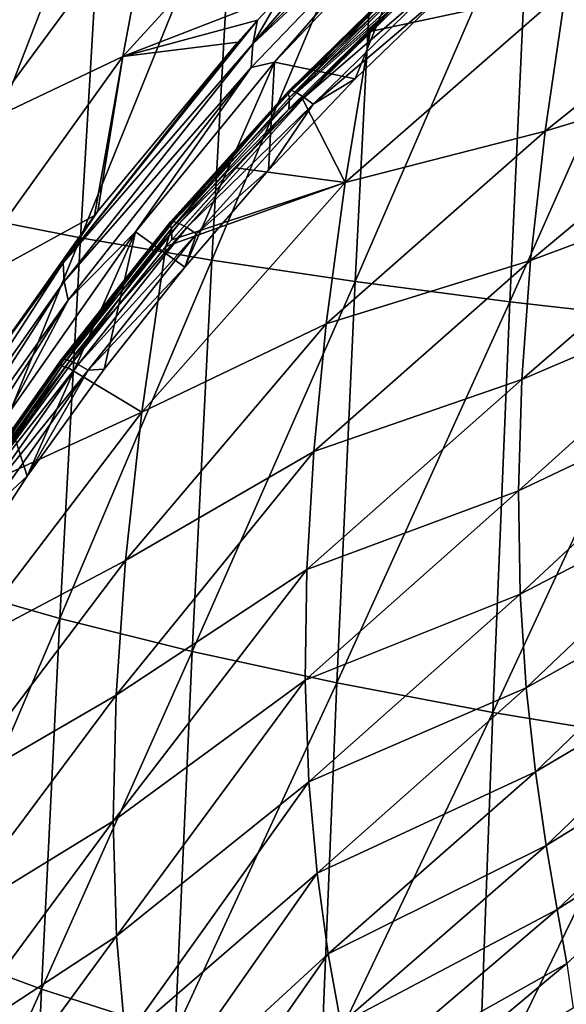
# Model space of a CAD drawing. Header units: metres. Extents: x -25 to 70, y -236 to 25.
# Tile 177 of 256: x -12.72 to -9.24, y -181.31 to -175.05. Entities that reach past the tile are written whole.
import ezdxf

# ---------------------------------------------------------------- set-up
doc = ezdxf.new("R2010")
doc.units = ezdxf.units.M
doc.layers.add('solid_10481002', color=7, linetype='CONTINUOUS')

msp = doc.modelspace()

# ---------------------------------------------------------------- linework, layer by layer
at = {"layer": 'solid_10481002'}
for points in [[(-11.235451, -175.202896, 328.493103), (-10.365272, -174.186722, 328.291107), (-9.886491, -173.815659, 328.145447)], [(-11.235451, -175.202896, 328.493103), (-9.886491, -173.815659, 328.145447), (-9.941196, -173.990875, 328.14679)], [(-12.185179, -173.957748, 353.097534), (-12.937473, -173.882095, 352.051025), (-13.08757, -176.287659, 352.104095)], [(-12.33135, -176.435959, 353.171631), (-12.185179, -173.957748, 353.097534), (-13.08757, -176.287659, 352.104095)], [(-11.356057, -174.030472, 354.08606), (-12.185179, -173.957748, 353.097534), (-12.33135, -176.435959, 353.171631)], [(-12.061712, -175.283478, 329.203918), (-10.881175, -173.988937, 328.770508), (-11.056684, -174.891174, 328.479645)], [(-12.061712, -175.283478, 329.203918), (-11.864512, -174.227493, 329.517975), (-10.881175, -173.988937, 328.770508)], [(-11.496517, -176.578415, 354.182556), (-11.356057, -174.030472, 354.08606), (-12.33135, -176.435959, 353.171631)], [(-10.452814, -174.099823, 355.008942), (-11.356057, -174.030472, 354.08606), (-11.496517, -176.578415, 354.182556)], [(-11.247622, -175.353333, 328.48822), (-9.941196, -173.990875, 328.14679), (-11.09893, -175.318802, 328.465881)], [(-11.235451, -175.202896, 328.493103), (-9.941196, -173.990875, 328.14679), (-11.247622, -175.353333, 328.48822)], [(-9.941196, -173.990875, 328.14679), (-10.133453, -174.299957, 328.210571), (-11.09893, -175.318802, 328.465881)], [(-10.585642, -176.714111, 355.128571), (-10.452814, -174.099823, 355.008942), (-11.496517, -176.578415, 354.182556)], [(-9.480021, -174.165436, 355.858612), (-10.452814, -174.099823, 355.008942), (-10.585642, -176.714111, 355.128571)], [(-9.603325, -176.842239, 356.001373), (-9.480021, -174.165436, 355.858612), (-10.585642, -176.714111, 355.128571)], [(-8.442747, -174.226944, 356.627533), (-9.480021, -174.165436, 355.858612), (-9.603325, -176.842239, 356.001373)], [(-12.958173, -175.708542, 330.002106), (-11.864512, -174.227493, 329.517975), (-12.061712, -175.283478, 329.203918)], [(-12.958173, -175.708542, 330.002106), (-12.757849, -174.576141, 330.313995), (-11.864512, -174.227493, 329.517975)], [(-11.235451, -175.202896, 328.493103), (-11.056684, -174.891174, 328.479645), (-10.365272, -174.186722, 328.291107)], [(-8.554709, -176.96199, 356.792664), (-8.442747, -174.226944, 356.627533), (-9.603325, -176.842239, 356.001373)], [(-10.586791, -175.425415, 328.492615), (-11.09893, -175.318802, 328.465881), (-10.133453, -174.299957, 328.210571)], [(-10.016653, -174.875198, 328.354706), (-10.586791, -175.425415, 328.492615), (-10.133453, -174.299957, 328.210571)], [(-9.379774, -175.757416, 326.79071), (-7.87407, -174.549835, 326.642731), (-7.970301, -175.327225, 326.23172)], [(-9.379774, -175.757416, 326.79071), (-9.248261, -174.857407, 327.22049), (-7.87407, -174.549835, 326.642731)], [(-11.01334, -175.515305, 328.194489), (-11.008337, -175.501663, 328.267975), (-10.20585, -174.714767, 328.07077)], [(-10.210549, -174.728104, 327.997192), (-11.01334, -175.515305, 328.194489), (-10.20585, -174.714767, 328.07077)], [(-11.003226, -175.543396, 328.121002), (-11.01334, -175.515305, 328.194489), (-10.210549, -174.728104, 327.997192)], [(-10.20585, -174.714767, 328.07077), (-11.008337, -175.501663, 328.267975), (-10.188879, -174.714935, 328.143677)], [(-11.008337, -175.501663, 328.267975), (-10.990272, -175.500763, 328.340607), (-10.188879, -174.714935, 328.143677)], [(-10.201049, -174.75679, 327.923889), (-11.003226, -175.543396, 328.121002), (-10.210549, -174.728104, 327.997192)], [(-10.188879, -174.714935, 328.143677), (-10.990272, -175.500763, 328.340607), (-10.158123, -174.730545, 328.214783)], [(-10.990272, -175.500763, 328.340607), (-10.957531, -175.51442, 328.411224), (-10.158123, -174.730545, 328.214783)], [(-10.158123, -174.730545, 328.214783), (-10.957531, -175.51442, 328.411224), (-10.113762, -174.762619, 328.279083)], [(-10.2061, -174.828461, 327.863007), (-11.003226, -175.543396, 328.121002), (-10.201049, -174.75679, 327.923889)], [(-10.957531, -175.51442, 328.411224), (-10.910307, -175.543701, 328.474823), (-10.113762, -174.762619, 328.279083)], [(-10.113762, -174.762619, 328.279083), (-10.910307, -175.543701, 328.474823), (-10.060139, -174.809021, 328.326416)], [(-10.2061, -174.828461, 327.863007), (-10.923477, -175.548599, 328.028351), (-11.007608, -175.618195, 328.060913)], [(-10.2061, -174.828461, 327.863007), (-11.007608, -175.618195, 328.060913), (-11.003226, -175.543396, 328.121002)], [(-10.2061, -174.828461, 327.863007), (-10.491576, -175.124435, 327.915344), (-10.923477, -175.548599, 328.028351)], [(-10.910307, -175.543701, 328.474823), (-10.853224, -175.5867, 328.521301), (-10.060139, -174.809021, 328.326416)], [(-10.060139, -174.809021, 328.326416), (-10.853224, -175.5867, 328.521301), (-10.016653, -174.875198, 328.354706)], [(-10.649446, -176.08461, 327.510468), (-9.248261, -174.857407, 327.22049), (-9.379774, -175.757416, 326.79071)], [(-10.649446, -176.08461, 327.510468), (-10.491576, -175.124435, 327.915344), (-9.248261, -174.857407, 327.22049)], [(-10.2061, -174.828461, 327.863007), (-10.201654, -174.855438, 327.843689), (-10.491576, -175.124435, 327.915344)], [(-10.491576, -175.124435, 327.915344), (-10.201654, -174.855438, 327.843689), (-9.248261, -174.857407, 327.22049)], [(-12.061712, -175.283478, 329.203918), (-11.056684, -174.891174, 328.479645), (-11.206007, -175.053329, 328.52301)], [(-11.235451, -175.202896, 328.493103), (-11.206007, -175.053329, 328.52301), (-11.056684, -174.891174, 328.479645)], [(-10.853224, -175.5867, 328.521301), (-10.586791, -175.425415, 328.492615), (-10.016653, -174.875198, 328.354706)], [(-12.441805, -176.594635, 328.909241), (-11.332293, -175.193481, 328.560455), (-11.206007, -175.053329, 328.52301)], [(-12.441805, -176.594635, 328.909241), (-11.206007, -175.053329, 328.52301), (-11.235451, -175.202896, 328.493103)], [(-11.332293, -175.193481, 328.560455), (-12.061712, -175.283478, 329.203918), (-11.206007, -175.053329, 328.52301)], [(-10.923477, -175.548599, 328.028351), (-10.491576, -175.124435, 327.915344), (-10.649446, -176.08461, 327.510468)], [(-12.441805, -176.594635, 328.909241), (-12.219783, -176.265762, 328.846924), (-11.332293, -175.193481, 328.560455)], [(-12.441805, -176.594635, 328.909241), (-11.235451, -175.202896, 328.493103), (-12.433877, -176.713943, 328.871765)], [(-12.433877, -176.713943, 328.871765), (-11.235451, -175.202896, 328.493103), (-11.247622, -175.353333, 328.48822)], [(-11.332293, -175.193481, 328.560455), (-12.219783, -176.265762, 328.846924), (-12.061712, -175.283478, 329.203918)], [(-13.142785, -176.788742, 329.654449), (-12.061712, -175.283478, 329.203918), (-12.2422, -176.295044, 328.854736)], [(-13.142785, -176.788742, 329.654449), (-12.958173, -175.708542, 330.002106), (-12.061712, -175.283478, 329.203918)], [(-12.219783, -176.265762, 328.846924), (-12.2422, -176.295044, 328.854736), (-12.061712, -175.283478, 329.203918)], [(-12.433877, -176.713943, 328.871765), (-11.247622, -175.353333, 328.48822), (-12.409243, -176.833359, 328.8591)], [(-12.409243, -176.833359, 328.8591), (-11.247622, -175.353333, 328.48822), (-11.980522, -176.398712, 328.736511)], [(-11.668466, -176.62207, 328.79248), (-11.980522, -176.398712, 328.736511), (-11.09893, -175.318802, 328.465881)], [(-11.247622, -175.353333, 328.48822), (-11.09893, -175.318802, 328.465881), (-11.980522, -176.398712, 328.736511)], [(-11.137096, -176.006989, 328.638336), (-11.668466, -176.62207, 328.79248), (-11.09893, -175.318802, 328.465881)], [(-10.586791, -175.425415, 328.492615), (-11.137096, -176.006989, 328.638336), (-11.09893, -175.318802, 328.465881)], [(-9.472027, -176.58136, 326.307007), (-7.970301, -175.327225, 326.23172), (-8.035292, -176.044266, 325.775574)], [(-9.472027, -176.58136, 326.307007), (-9.379774, -175.757416, 326.79071), (-7.970301, -175.327225, 326.23172)], [(-10.853224, -175.5867, 328.521301), (-11.137096, -176.006989, 328.638336), (-10.586791, -175.425415, 328.492615)], [(-11.763504, -176.349197, 328.403442), (-11.758224, -176.335251, 328.476868), (-11.008337, -175.501663, 328.267975)], [(-11.01334, -175.515305, 328.194489), (-11.763504, -176.349197, 328.403442), (-11.008337, -175.501663, 328.267975)], [(-11.752831, -176.376663, 328.329834), (-11.763504, -176.349197, 328.403442), (-11.01334, -175.515305, 328.194489)], [(-11.758224, -176.335251, 328.476868), (-11.73916, -176.333252, 328.549225), (-10.990272, -175.500763, 328.340607)], [(-11.008337, -175.501663, 328.267975), (-11.758224, -176.335251, 328.476868), (-10.990272, -175.500763, 328.340607)], [(-11.003226, -175.543396, 328.121002), (-11.752831, -176.376663, 328.329834), (-11.01334, -175.515305, 328.194489)], [(-11.007608, -175.618195, 328.060913), (-11.752831, -176.376663, 328.329834), (-11.003226, -175.543396, 328.121002)], [(-10.990272, -175.500763, 328.340607), (-11.73916, -176.333252, 328.549225), (-10.957531, -175.51442, 328.411224)], [(-11.73916, -176.333252, 328.549225), (-11.704607, -176.344879, 328.619324), (-10.957531, -175.51442, 328.411224)], [(-10.957531, -175.51442, 328.411224), (-11.704607, -176.344879, 328.619324), (-10.910307, -175.543701, 328.474823)], [(-11.704607, -176.344879, 328.619324), (-11.654771, -176.371246, 328.68222), (-10.910307, -175.543701, 328.474823)], [(-10.910307, -175.543701, 328.474823), (-11.654771, -176.371246, 328.68222), (-10.853224, -175.5867, 328.521301)], [(-11.344277, -175.991089, 328.146423), (-10.923477, -175.548599, 328.028351), (-10.649446, -176.08461, 327.510468)], [(-11.007608, -175.618195, 328.060913), (-10.923477, -175.548599, 328.028351), (-11.344277, -175.991089, 328.146423)], [(-11.654771, -176.371246, 328.68222), (-11.594528, -176.410751, 328.727814), (-10.853224, -175.5867, 328.521301)], [(-10.853224, -175.5867, 328.521301), (-11.594528, -176.410751, 328.727814), (-11.137096, -176.006989, 328.638336)], [(-11.007608, -175.618195, 328.060913), (-11.751703, -176.449722, 328.268982), (-11.752831, -176.376663, 328.329834)], [(-11.007608, -175.618195, 328.060913), (-11.344277, -175.991089, 328.146423), (-11.751703, -176.449722, 328.268982)], [(-10.769198, -176.9823, 327.047241), (-9.379774, -175.757416, 326.79071), (-9.472027, -176.58136, 326.307007)], [(-10.769198, -176.9823, 327.047241), (-10.649446, -176.08461, 327.510468), (-9.379774, -175.757416, 326.79071)], [(-11.751703, -176.449722, 328.268982), (-11.344277, -175.991089, 328.146423), (-10.649446, -176.08461, 327.510468)], [(-11.594528, -176.410751, 328.727814), (-11.668466, -176.62207, 328.79248), (-11.137096, -176.006989, 328.638336)], [(-9.527681, -177.336716, 325.776764), (-8.035292, -176.044266, 325.775574), (-8.071902, -176.714462, 325.270203)], [(-9.527681, -177.336716, 325.776764), (-9.472027, -176.58136, 326.307007), (-8.035292, -176.044266, 325.775574)], [(-11.941447, -177.544083, 327.797821), (-10.649446, -176.08461, 327.510468), (-10.769198, -176.9823, 327.047241)], [(-11.941447, -177.544083, 327.797821), (-11.788067, -176.492203, 328.280334), (-10.649446, -176.08461, 327.510468)], [(-11.788067, -176.492203, 328.280334), (-11.751703, -176.449722, 328.268982), (-10.649446, -176.08461, 327.510468)], [(-12.33135, -176.435959, 353.171631), (-13.08757, -176.287659, 352.104095), (-13.224577, -178.638412, 352.039398)], [(-13.142785, -176.788742, 329.654449), (-12.2422, -176.295044, 328.854736), (-13.039321, -177.419815, 329.155151)], [(-12.441805, -176.594635, 328.909241), (-13.039321, -177.419815, 329.155151), (-12.2422, -176.295044, 328.854736)], [(-12.441805, -176.594635, 328.909241), (-12.2422, -176.295044, 328.854736), (-12.219783, -176.265762, 328.846924)], [(-12.459829, -177.225067, 328.622955), (-12.454302, -177.210831, 328.696289), (-11.758224, -176.335251, 328.476868)], [(-11.763504, -176.349197, 328.403442), (-12.459829, -177.225067, 328.622955), (-11.758224, -176.335251, 328.476868)], [(-12.448655, -177.251923, 328.549164), (-12.459829, -177.225067, 328.622955), (-11.763504, -176.349197, 328.403442)], [(-12.454302, -177.210831, 328.696289), (-12.434341, -177.207687, 328.768372), (-11.73916, -176.333252, 328.549225)], [(-11.758224, -176.335251, 328.476868), (-12.454302, -177.210831, 328.696289), (-11.73916, -176.333252, 328.549225)], [(-11.752831, -176.376663, 328.329834), (-12.448655, -177.251923, 328.549164), (-11.763504, -176.349197, 328.403442)], [(-11.73916, -176.333252, 328.549225), (-12.434341, -177.207687, 328.768372), (-11.704607, -176.344879, 328.619324)], [(-12.434341, -177.207687, 328.768372), (-12.398168, -177.217285, 328.837952), (-11.704607, -176.344879, 328.619324)], [(-11.704607, -176.344879, 328.619324), (-12.398168, -177.217285, 328.837952), (-11.654771, -176.371246, 328.68222)], [(-12.668694, -177.951401, 329.12561), (-12.793716, -177.560593, 329.027679), (-11.980522, -176.398712, 328.736511)], [(-12.409243, -176.833359, 328.8591), (-11.980522, -176.398712, 328.736511), (-12.793716, -177.560593, 329.027679)], [(-12.180015, -177.271057, 328.955109), (-12.668694, -177.951401, 329.12561), (-11.980522, -176.398712, 328.736511)], [(-11.752831, -176.376663, 328.329834), (-12.409925, -177.261719, 328.486481), (-12.448655, -177.251923, 328.549164)], [(-11.752831, -176.376663, 328.329834), (-11.788067, -176.492203, 328.280334), (-12.409925, -177.261719, 328.486481)], [(-12.398168, -177.217285, 328.837952), (-12.345992, -177.240723, 328.900116), (-11.654771, -176.371246, 328.68222)], [(-11.654771, -176.371246, 328.68222), (-12.345992, -177.240723, 328.900116), (-11.594528, -176.410751, 328.727814)], [(-12.345992, -177.240723, 328.900116), (-12.282922, -177.276657, 328.944824), (-11.594528, -176.410751, 328.727814)], [(-11.594528, -176.410751, 328.727814), (-12.282922, -177.276657, 328.944824), (-11.668466, -176.62207, 328.79248)], [(-11.668466, -176.62207, 328.79248), (-12.180015, -177.271057, 328.955109), (-11.980522, -176.398712, 328.736511)], [(-11.752831, -176.376663, 328.329834), (-11.751703, -176.449722, 328.268982), (-11.788067, -176.492203, 328.280334)], [(-12.462986, -178.856552, 353.1185), (-12.33135, -176.435959, 353.171631), (-13.224577, -178.638412, 352.039398)], [(-11.496517, -176.578415, 354.182556), (-12.33135, -176.435959, 353.171631), (-12.462986, -178.856552, 353.1185)], [(-12.409925, -177.261719, 328.486481), (-11.788067, -176.492203, 328.280334), (-11.941447, -177.544083, 327.797821)], [(-13.511499, -178.248367, 329.323669), (-13.039321, -177.419815, 329.155151), (-12.441805, -176.594635, 328.909241)], [(-13.511499, -178.248367, 329.323669), (-12.441805, -176.594635, 328.909241), (-12.433877, -176.713943, 328.871765)], [(-11.621614, -179.065903, 354.142365), (-11.496517, -176.578415, 354.182556), (-12.462986, -178.856552, 353.1185)], [(-10.585642, -176.714111, 355.128571), (-11.496517, -176.578415, 354.182556), (-11.621614, -179.065903, 354.142365)], [(-10.849443, -177.793549, 326.542206), (-9.472027, -176.58136, 326.307007), (-9.527681, -177.336716, 325.776764)], [(-10.849443, -177.793549, 326.542206), (-10.769198, -176.9823, 327.047241), (-9.472027, -176.58136, 326.307007)], [(-12.282922, -177.276657, 328.944824), (-12.180015, -177.271057, 328.955109), (-11.668466, -176.62207, 328.79248)], [(-13.511499, -178.248367, 329.323669), (-12.433877, -176.713943, 328.871765), (-13.472963, -178.331299, 329.2771)], [(-13.472963, -178.331299, 329.2771), (-12.433877, -176.713943, 328.871765), (-12.409243, -176.833359, 328.8591)], [(-10.703046, -179.265091, 355.102234), (-10.585642, -176.714111, 355.128571), (-11.621614, -179.065903, 354.142365)], [(-9.603325, -176.842239, 356.001373), (-10.585642, -176.714111, 355.128571), (-10.703046, -179.265091, 355.102234)], [(-9.549483, -178.044708, 325.179657), (-8.071902, -176.714462, 325.270203), (-8.082246, -177.346893, 324.699524)], [(-9.549483, -178.044708, 325.179657), (-9.527681, -177.336716, 325.776764), (-8.071902, -176.714462, 325.270203)], [(-13.472963, -178.331299, 329.2771), (-12.409243, -176.833359, 328.8591), (-13.41853, -178.414551, 329.255371)], [(-13.41853, -178.414551, 329.255371), (-12.409243, -176.833359, 328.8591), (-12.793716, -177.560593, 329.027679)], [(-9.711899, -179.452774, 355.989288), (-9.603325, -176.842239, 356.001373), (-10.703046, -179.265091, 355.102234)], [(-8.554709, -176.96199, 356.792664), (-9.603325, -176.842239, 356.001373), (-9.711899, -179.452774, 355.989288)], [(-12.044488, -178.487381, 327.258667), (-10.769198, -176.9823, 327.047241), (-10.849443, -177.793549, 326.542206)], [(-12.044488, -178.487381, 327.258667), (-11.941447, -177.544083, 327.797821), (-10.769198, -176.9823, 327.047241)], [(-8.653337, -179.627701, 356.794739), (-8.554709, -176.96199, 356.792664), (-9.711899, -179.452774, 355.989288)], [(-13.101882, -178.138474, 328.851837), (-13.096132, -178.123901, 328.92511), (-12.454302, -177.210831, 328.696289)], [(-12.459829, -177.225067, 328.622955), (-13.101882, -178.138474, 328.851837), (-12.454302, -177.210831, 328.696289)], [(-13.090259, -178.164673, 328.777893), (-13.101882, -178.138474, 328.851837), (-12.459829, -177.225067, 328.622955)], [(-13.096132, -178.123901, 328.92511), (-13.075371, -178.119629, 328.996887), (-12.434341, -177.207687, 328.768372)], [(-12.454302, -177.210831, 328.696289), (-13.096132, -178.123901, 328.92511), (-12.434341, -177.207687, 328.768372)], [(-12.448655, -177.251923, 328.549164), (-13.090259, -178.164673, 328.777893), (-12.459829, -177.225067, 328.622955)], [(-12.434341, -177.207687, 328.768372), (-13.075371, -178.119629, 328.996887), (-12.398168, -177.217285, 328.837952)], [(-13.075371, -178.119629, 328.996887), (-13.037745, -178.127167, 329.065979), (-12.398168, -177.217285, 328.837952)], [(-12.398168, -177.217285, 328.837952), (-13.037745, -178.127167, 329.065979), (-12.345992, -177.240723, 328.900116)], [(-13.037745, -178.127167, 329.065979), (-12.983474, -178.147614, 329.12738), (-12.345992, -177.240723, 328.900116)], [(-12.345992, -177.240723, 328.900116), (-12.983474, -178.147614, 329.12738), (-12.282922, -177.276657, 328.944824)], [(-12.448655, -177.251923, 328.549164), (-12.954637, -178.011246, 328.687561), (-13.090259, -178.164673, 328.777893)], [(-12.983474, -178.147614, 329.12738), (-12.917872, -178.179947, 329.171173), (-12.282922, -177.276657, 328.944824)], [(-12.448655, -177.251923, 328.549164), (-12.409925, -177.261719, 328.486481), (-12.954637, -178.011246, 328.687561)], [(-12.954637, -178.011246, 328.687561), (-12.409925, -177.261719, 328.486481), (-11.941447, -177.544083, 327.797821)], [(-12.282922, -177.276657, 328.944824), (-12.917872, -178.179947, 329.171173), (-12.668694, -177.951401, 329.12561)], [(-12.282922, -177.276657, 328.944824), (-12.668694, -177.951401, 329.12561), (-12.180015, -177.271057, 328.955109)], [(-10.894119, -178.544937, 325.988861), (-9.527681, -177.336716, 325.776764), (-9.549483, -178.044708, 325.179657)], [(-10.894119, -178.544937, 325.988861), (-10.849443, -177.793549, 326.542206), (-9.527681, -177.336716, 325.776764)], [(-9.538477, -178.701141, 324.501526), (-9.549483, -178.044708, 325.179657), (-8.082246, -177.346893, 324.699524)], [(-9.538477, -178.701141, 324.501526), (-8.082246, -177.346893, 324.699524), (-8.068255, -177.93634, 324.054993)], [(-13.075686, -179.034286, 328.167267), (-11.941447, -177.544083, 327.797821), (-12.044488, -178.487381, 327.258667)], [(-13.075686, -179.034286, 328.167267), (-12.954637, -178.011246, 328.687561), (-11.941447, -177.544083, 327.797821)], [(-12.668694, -177.951401, 329.12561), (-13.129427, -178.657059, 329.30246), (-12.793716, -177.560593, 329.027679)], [(-12.104827, -179.343903, 326.674957), (-10.849443, -177.793549, 326.542206), (-10.894119, -178.544937, 325.988861)], [(-12.104827, -179.343903, 326.674957), (-12.044488, -178.487381, 327.258667), (-10.849443, -177.793549, 326.542206)], [(-12.917872, -178.179947, 329.171173), (-13.129427, -178.657059, 329.30246), (-12.668694, -177.951401, 329.12561)], [(-9.499722, -179.297562, 323.741272), (-9.538477, -178.701141, 324.501526), (-8.068255, -177.93634, 324.054993)], [(-9.499722, -179.297562, 323.741272), (-8.068255, -177.93634, 324.054993), (-8.034902, -178.478134, 323.335358)], [(-10.903878, -179.248962, 325.365143), (-9.549483, -178.044708, 325.179657), (-9.538477, -178.701141, 324.501526)], [(-10.903878, -179.248962, 325.365143), (-10.894119, -178.544937, 325.988861), (-9.549483, -178.044708, 325.179657)], [(-13.15285, -179.950455, 327.607849), (-12.044488, -178.487381, 327.258667), (-12.104827, -179.343903, 326.674957)], [(-13.15285, -179.950455, 327.607849), (-13.075686, -179.034286, 328.167267), (-12.044488, -178.487381, 327.258667)], [(-9.441429, -179.830734, 322.903595), (-9.499722, -179.297562, 323.741272), (-8.034902, -178.478134, 323.335358)], [(-9.441429, -179.830734, 322.903595), (-8.034902, -178.478134, 323.335358), (-7.988529, -178.9702, 322.541901)], [(-12.124104, -180.143158, 326.018555), (-10.894119, -178.544937, 325.988861), (-10.903878, -179.248962, 325.365143)], [(-12.124104, -180.143158, 326.018555), (-12.104827, -179.343903, 326.674957), (-10.894119, -178.544937, 325.988861)], [(-12.462986, -178.856552, 353.1185), (-13.224577, -178.638412, 352.039398), (-13.34633, -180.927841, 351.855377)], [(-10.879854, -179.89505, 324.66272), (-10.903878, -179.248962, 325.365143), (-9.538477, -178.701141, 324.501526)], [(-10.879854, -179.89505, 324.66272), (-9.538477, -178.701141, 324.501526), (-9.499722, -179.297562, 323.741272)], [(-12.57828, -181.212555, 352.936768), (-12.462986, -178.856552, 353.1185), (-13.34633, -180.927841, 351.855377)], [(-11.621614, -179.065903, 354.142365), (-12.462986, -178.856552, 353.1185), (-12.57828, -181.212555, 352.936768)], [(-9.372379, -180.299622, 321.994232), (-9.441429, -179.830734, 322.903595), (-7.988529, -178.9702, 322.541901)], [(-9.372379, -180.299622, 321.994232), (-7.988529, -178.9702, 322.541901), (-7.935783, -179.411362, 321.676483)], [(-11.729855, -181.48558, 353.964325), (-11.621614, -179.065903, 354.142365), (-12.57828, -181.212555, 352.936768)], [(-10.703046, -179.265091, 355.102234), (-11.621614, -179.065903, 354.142365), (-11.729855, -181.48558, 353.964325)], [(-12.101934, -180.875458, 325.273529), (-12.124104, -180.143158, 326.018555), (-10.903878, -179.248962, 325.365143)], [(-12.101934, -180.875458, 325.273529), (-10.903878, -179.248962, 325.365143), (-10.879854, -179.89505, 324.66272)], [(-10.803778, -181.74501, 354.929016), (-10.703046, -179.265091, 355.102234), (-11.729855, -181.48558, 353.964325)], [(-10.828266, -180.475479, 323.885254), (-10.879854, -179.89505, 324.66272), (-9.499722, -179.297562, 323.741272)], [(-10.828266, -180.475479, 323.885254), (-9.499722, -179.297562, 323.741272), (-9.441429, -179.830734, 322.903595)], [(-9.711899, -179.452774, 355.989288), (-10.703046, -179.265091, 355.102234), (-10.803778, -181.74501, 354.929016)], [(-13.190822, -180.797974, 326.996246), (-12.104827, -179.343903, 326.674957), (-12.124104, -180.143158, 326.018555)], [(-13.190822, -180.797974, 326.996246), (-13.15285, -179.950455, 327.607849), (-12.104827, -179.343903, 326.674957)], [(-9.302148, -180.704971, 321.019684), (-9.372379, -180.299622, 321.994232), (-7.935783, -179.411362, 321.676483)], [(-9.302148, -180.704971, 321.019684), (-7.935783, -179.411362, 321.676483), (-7.883961, -179.801407, 320.741821)], [(-9.804674, -181.988998, 355.821777), (-9.711899, -179.452774, 355.989288), (-10.803778, -181.74501, 354.929016)], [(-8.653337, -179.627701, 356.794739), (-9.711899, -179.452774, 355.989288), (-9.804674, -181.988998, 355.821777)], [(-8.737676, -182.215744, 356.633484), (-8.653337, -179.627701, 356.794739), (-9.804674, -181.988998, 355.821777)], [(-9.24141, -181.048767, 319.987671), (-9.302148, -180.704971, 321.019684), (-7.883961, -179.801407, 320.741821)], [(-10.757618, -180.987793, 323.040527), (-10.828266, -180.475479, 323.885254), (-9.441429, -179.830734, 322.903595)], [(-10.757618, -180.987793, 323.040527), (-9.441429, -179.830734, 322.903595), (-9.372379, -180.299622, 321.994232)], [(-12.044296, -181.527466, 324.443359), (-12.101934, -180.875458, 325.273529), (-10.879854, -179.89505, 324.66272)], [(-12.044296, -181.527466, 324.443359), (-10.879854, -179.89505, 324.66272), (-10.828266, -180.475479, 323.885254)], [(-13.188694, -181.587784, 326.306244), (-13.190822, -180.797974, 326.996246), (-12.124104, -180.143158, 326.018555)], [(-13.188694, -181.587784, 326.306244), (-12.124104, -180.143158, 326.018555), (-12.101934, -180.875458, 325.273529)], [(-10.676952, -181.431793, 322.137024), (-10.757618, -180.987793, 323.040527), (-9.372379, -180.299622, 321.994232)], [(-10.676952, -181.431793, 322.137024), (-9.372379, -180.299622, 321.994232), (-9.302148, -180.704971, 321.019684)], [(-11.9617, -182.094757, 323.539856), (-12.044296, -181.527466, 324.443359), (-10.828266, -180.475479, 323.885254)], [(-11.9617, -182.094757, 323.539856), (-10.828266, -180.475479, 323.885254), (-10.757618, -180.987793, 323.040527)], [(-10.596022, -181.809296, 321.183716), (-10.676952, -181.431793, 322.137024), (-9.302148, -180.704971, 321.019684)], [(-10.596022, -181.809296, 321.183716), (-9.302148, -180.704971, 321.019684), (-9.24141, -181.048767, 319.987671)], [(-12.57828, -181.212555, 352.936768), (-13.34633, -180.927841, 351.855377), (-13.451419, -183.1492, 351.551483)], [(-13.147382, -182.303329, 325.531433), (-13.188694, -181.587784, 326.306244), (-12.101934, -180.875458, 325.273529)], [(-13.147382, -182.303329, 325.531433), (-12.101934, -180.875458, 325.273529), (-12.044296, -181.527466, 324.443359)], [(-11.865574, -182.576889, 322.576111), (-11.9617, -182.094757, 323.539856), (-10.757618, -180.987793, 323.040527)], [(-11.865574, -182.576889, 322.576111), (-10.757618, -180.987793, 323.040527), (-10.676952, -181.431793, 322.137024)], [(-10.525458, -182.123306, 320.190094), (-10.596022, -181.809296, 321.183716), (-9.24141, -181.048767, 319.987671)], [(-10.525458, -182.123306, 320.190094), (-9.24141, -181.048767, 319.987671), (-9.200499, -181.33255, 318.905243)], [(-12.676234, -183.496796, 352.626404), (-12.57828, -181.212555, 352.936768), (-13.451419, -183.1492, 351.551483)], [(-11.729855, -181.48558, 353.964325), (-12.57828, -181.212555, 352.936768), (-12.676234, -183.496796, 352.626404)]]:
    msp.add_3dface(points, dxfattribs=at)

doc.saveas('drawing.dxf')
